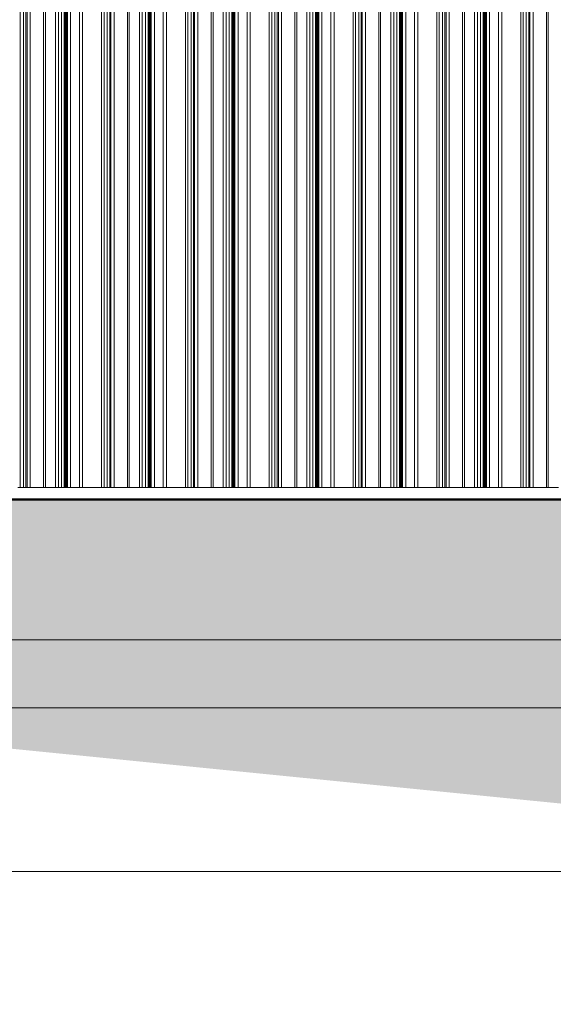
# Model space of a CAD drawing. Header units: metres. Extents: x -58265 to 590738, y -55036 to 35250.
# Tile 49 of 160: x 537402 to 539935, y -53083 to -48409. Entities that reach past the tile are written whole.
import ezdxf

# ---------------------------------------------------------------- set-up
doc = ezdxf.new("R2010")
doc.units = ezdxf.units.M
doc.header["$LTSCALE"] = 0.05
for name, color, linetype in [('Ansicht Süd_3_A_1_Fassaden', 7, 'Continuous'), ('Ansicht Süd_3_A_1_Schraffuren', 7, 'Continuous'), ('Ansicht Süd_3_A_1_Wände_Außen', 7, 'Continuous'), ('Ansicht Süd_3_A_4_Bemaßung_100', 7, 'Continuous')]:
    doc.layers.add(name, color=color, linetype=linetype)

msp = doc.modelspace()

# ---------------------------------------------------------------- hatches: boundary and pattern name
at = {"layer": 'Ansicht Süd_3_A_1_Schraffuren', "linetype": 'Continuous', "lineweight": 18}
msp.add_hatch(color=9, dxfattribs=at).paths.add_polyline_path([(514049.5, -50686.1), (514049.5, -51551.1), (522644.4, -52952.6), (535804.2, -51713.8), (549514.4, -53082.8), (561141.9, -51988), (569574.8, -52564.9), (581633.5, -51759.6), (586181.4, -52952.6), (590713.8, -51299.2), (590713.8, -50686.1)])

# ---------------------------------------------------------------- linework, layer by layer
at = {"layer": 'Ansicht Süd_3_A_1_Fassaden', "color": 253, "linetype": 'Continuous', "lineweight": 18}
for p, q in [((537404.8, -48648.9), (537404.8, -47048.9)), ((537419.8, -48648.9), (537419.8, -47048.9)), ((537431.4, -48648.9), (537431.4, -47048.9)), ((537436.7, -48648.9), (537436.7, -47048.9)), ((537451.8, -48648.9), (537451.8, -47048.9)), ((537515.2, -48648.9), (537515.2, -47048.9)), ((537524.1, -48648.9), (537524.1, -47048.9)), ((537572.2, -48648.9), (537572.2, -47048.9)), ((537586.2, -48648.9), (537586.2, -47048.9)), ((537600.8, -48648.9), (537600.8, -47048.9)), ((537613.3, -48648.9), (537613.3, -47048.9)), ((537616.3, -48648.9), (537616.3, -47048.9)), ((537618.1, -48648.9), (537618.1, -47048.9)), ((537622, -48648.9), (537622, -47048.9)), ((537623.8, -48648.9), (537623.8, -47048.9)), ((537628.3, -48648.9), (537628.3, -47048.9)), ((537643.5, -48648.9), (537643.5, -47048.9)), ((537685.5, -48648.9), (537685.5, -47048.9)), ((537700.8, -48648.9), (537700.8, -47048.9)), ((537791, -48648.9), (537791, -47048.9)), ((537802.6, -48648.9), (537802.6, -47048.9)), ((537817.6, -48648.9), (537817.6, -47048.9)), ((537829.3, -48648.9), (537829.3, -47048.9)), ((537834.5, -48648.9), (537834.5, -47048.9)), ((537849.6, -48648.9), (537849.6, -47048.9)), ((537913, -48648.9), (537913, -47048.9)), ((537921.9, -48648.9), (537921.9, -47048.9)), ((537970, -48648.9), (537970, -47048.9)), ((537984, -48648.9), (537984, -47048.9)), ((537998.6, -48648.9), (537998.6, -47048.9)), ((538011.1, -48648.9), (538011.1, -47048.9)), ((538014.2, -48648.9), (538014.2, -47048.9)), ((538015.9, -48648.9), (538015.9, -47048.9)), ((538019.9, -48648.9), (538019.9, -47048.9)), ((538021.6, -48648.9), (538021.6, -47048.9)), ((538026.1, -48648.9), (538026.1, -47048.9)), ((538041.4, -48648.9), (538041.4, -47048.9)), ((538083.4, -48648.9), (538083.4, -47048.9)), ((538098.6, -48648.9), (538098.6, -47048.9)), ((538188.8, -48648.9), (538188.8, -47048.9)), ((538200.4, -48648.9), (538200.4, -47048.9)), ((538215.5, -48648.9), (538215.5, -47048.9)), ((538227.1, -48648.9), (538227.1, -47048.9)), ((538232.4, -48648.9), (538232.4, -47048.9)), ((538247.4, -48648.9), (538247.4, -47048.9)), ((538310.9, -48648.9), (538310.9, -47048.9)), ((538319.7, -48648.9), (538319.7, -47048.9)), ((538367.8, -48648.9), (538367.8, -47048.9)), ((538381.9, -48648.9), (538381.9, -47048.9)), ((538396.4, -48648.9), (538396.4, -47048.9)), ((538409, -48648.9), (538409, -47048.9)), ((538412, -48648.9), (538412, -47048.9)), ((538413.8, -48648.9), (538413.8, -47048.9)), ((538417.7, -48648.9), (538417.7, -47048.9)), ((538419.4, -48648.9), (538419.4, -47048.9)), ((538424, -48648.9), (538424, -47048.9)), ((538439.2, -48648.9), (538439.2, -47048.9)), ((538481.2, -48648.9), (538481.2, -47048.9)), ((538496.5, -48648.9), (538496.5, -47048.9)), ((538586.7, -48648.9), (538586.7, -47048.9)), ((538598.3, -48648.9), (538598.3, -47048.9)), ((538613.3, -48648.9), (538613.3, -47048.9)), ((538624.9, -48648.9), (538624.9, -47048.9)), ((538630.2, -48648.9), (538630.2, -47048.9)), ((538645.3, -48648.9), (538645.3, -47048.9)), ((538708.7, -48648.9), (538708.7, -47048.9)), ((538717.6, -48648.9), (538717.6, -47048.9)), ((538765.7, -48648.9), (538765.7, -47048.9)), ((538779.7, -48648.9), (538779.7, -47048.9)), ((538794.3, -48648.9), (538794.3, -47048.9)), ((538806.8, -48648.9), (538806.8, -47048.9)), ((538809.8, -48648.9), (538809.8, -47048.9)), ((538811.6, -48648.9), (538811.6, -47048.9)), ((538815.5, -48648.9), (538815.5, -47048.9)), ((538817.3, -48648.9), (538817.3, -47048.9)), ((538821.8, -48648.9), (538821.8, -47048.9)), ((538837, -48648.9), (538837, -47048.9)), ((538879, -48648.9), (538879, -47048.9)), ((538894.3, -48648.9), (538894.3, -47048.9)), ((538984.5, -48648.9), (538984.5, -47048.9)), ((538996.1, -48648.9), (538996.1, -47048.9)), ((539011.1, -48648.9), (539011.1, -47048.9)), ((539022.7, -48648.9), (539022.7, -47048.9)), ((539028, -48648.9), (539028, -47048.9)), ((539043.1, -48648.9), (539043.1, -47048.9)), ((539106.5, -48648.9), (539106.5, -47048.9)), ((539115.4, -48648.9), (539115.4, -47048.9)), ((539163.5, -48648.9), (539163.5, -47048.9)), ((539177.5, -48648.9), (539177.5, -47048.9)), ((539192.1, -48648.9), (539192.1, -47048.9)), ((539204.6, -48648.9), (539204.6, -47048.9)), ((539207.7, -48648.9), (539207.7, -47048.9)), ((539209.4, -48648.9), (539209.4, -47048.9)), ((539213.4, -48648.9), (539213.4, -47048.9)), ((539215.1, -48648.9), (539215.1, -47048.9)), ((539219.6, -48648.9), (539219.6, -47048.9)), ((539234.9, -48648.9), (539234.9, -47048.9)), ((539276.9, -48648.9), (539276.9, -47048.9)), ((539292.1, -48648.9), (539292.1, -47048.9)), ((539382.3, -48648.9), (539382.3, -47048.9)), ((539393.9, -48648.9), (539393.9, -47048.9)), ((539409, -48648.9), (539409, -47048.9)), ((539420.6, -48648.9), (539420.6, -47048.9)), ((539425.9, -48648.9), (539425.9, -47048.9)), ((539440.9, -48648.9), (539440.9, -47048.9)), ((539504.4, -48648.9), (539504.4, -47048.9)), ((539513.2, -48648.9), (539513.2, -47048.9)), ((539561.3, -48648.9), (539561.3, -47048.9)), ((539575.4, -48648.9), (539575.4, -47048.9)), ((539589.9, -48648.9), (539589.9, -47048.9)), ((539602.5, -48648.9), (539602.5, -47048.9)), ((539605.5, -48648.9), (539605.5, -47048.9)), ((539607.3, -48648.9), (539607.3, -47048.9)), ((539611.2, -48648.9), (539611.2, -47048.9)), ((539612.9, -48648.9), (539612.9, -47048.9)), ((539617.5, -48648.9), (539617.5, -47048.9)), ((539632.7, -48648.9), (539632.7, -47048.9)), ((539674.7, -48648.9), (539674.7, -47048.9)), ((539690, -48648.9), (539690, -47048.9)), ((539780.2, -48648.9), (539780.2, -47048.9)), ((539791.8, -48648.9), (539791.8, -47048.9)), ((539806.8, -48648.9), (539806.8, -47048.9)), ((539818.4, -48648.9), (539818.4, -47048.9)), ((539823.7, -48648.9), (539823.7, -47048.9)), ((539838.8, -48648.9), (539838.8, -47048.9)), ((539902.2, -48648.9), (539902.2, -47048.9)), ((539911.1, -48648.9), (539911.1, -47048.9)), ((537404.8, -50248.9), (537404.8, -48648.9)), ((537419.8, -50248.9), (537419.8, -48648.9)), ((537431.4, -50248.9), (537431.4, -48648.9)), ((537436.7, -50248.9), (537436.7, -48648.9)), ((537451.8, -50248.9), (537451.8, -48648.9)), ((537515.2, -50248.9), (537515.2, -48648.9)), ((537524.1, -50248.9), (537524.1, -48648.9)), ((537572.2, -50248.9), (537572.2, -48648.9)), ((537586.2, -50248.9), (537586.2, -48648.9)), ((537600.8, -50248.9), (537600.8, -48648.9)), ((537613.3, -50248.9), (537613.3, -48648.9)), ((537613.3, -48648.9), (537616.3, -48648.9)), ((537616.3, -50248.9), (537616.3, -48648.9)), ((537618.1, -50248.9), (537618.1, -48648.9)), ((537622, -50248.9), (537622, -48648.9)), ((537623.8, -50248.9), (537623.8, -48648.9)), ((537628.3, -50248.9), (537628.3, -48648.9)), ((537643.5, -50248.9), (537643.5, -48648.9)), ((537685.5, -50248.9), (537685.5, -48648.9)), ((537700.8, -50248.9), (537700.8, -48648.9)), ((537791, -50248.9), (537791, -48648.9)), ((537802.6, -50248.9), (537802.6, -48648.9)), ((537817.6, -50248.9), (537817.6, -48648.9)), ((537829.3, -50248.9), (537829.3, -48648.9)), ((537834.5, -50248.9), (537834.5, -48648.9)), ((537849.6, -50248.9), (537849.6, -48648.9)), ((537913, -50248.9), (537913, -48648.9)), ((537921.9, -50248.9), (537921.9, -48648.9)), ((537970, -50248.9), (537970, -48648.9)), ((537984, -50248.9), (537984, -48648.9)), ((537998.6, -50248.9), (537998.6, -48648.9)), ((538011.1, -50248.9), (538011.1, -48648.9)), ((538011.1, -48648.9), (538014.2, -48648.9)), ((538014.2, -50248.9), (538014.2, -48648.9)), ((538015.9, -50248.9), (538015.9, -48648.9)), ((538019.9, -50248.9), (538019.9, -48648.9)), ((538021.6, -50248.9), (538021.6, -48648.9)), ((538026.1, -50248.9), (538026.1, -48648.9)), ((538041.4, -50248.9), (538041.4, -48648.9)), ((538083.4, -50248.9), (538083.4, -48648.9)), ((538098.6, -50248.9), (538098.6, -48648.9)), ((538188.8, -50248.9), (538188.8, -48648.9)), ((538200.4, -50248.9), (538200.4, -48648.9)), ((538215.5, -50248.9), (538215.5, -48648.9)), ((538227.1, -50248.9), (538227.1, -48648.9)), ((538232.4, -50248.9), (538232.4, -48648.9)), ((538247.4, -50248.9), (538247.4, -48648.9)), ((538310.9, -50248.9), (538310.9, -48648.9)), ((538319.7, -50248.9), (538319.7, -48648.9)), ((538367.8, -50248.9), (538367.8, -48648.9)), ((538381.9, -50248.9), (538381.9, -48648.9)), ((538396.4, -50248.9), (538396.4, -48648.9)), ((538409, -50248.9), (538409, -48648.9)), ((538409, -48648.9), (538412, -48648.9)), ((538412, -50248.9), (538412, -48648.9)), ((538413.8, -50248.9), (538413.8, -48648.9)), ((538417.7, -50248.9), (538417.7, -48648.9)), ((538419.4, -50248.9), (538419.4, -48648.9)), ((538424, -50248.9), (538424, -48648.9)), ((538439.2, -50248.9), (538439.2, -48648.9)), ((538481.2, -50248.9), (538481.2, -48648.9)), ((538496.5, -50248.9), (538496.5, -48648.9)), ((538586.7, -50248.9), (538586.7, -48648.9)), ((538598.3, -50248.9), (538598.3, -48648.9)), ((538613.3, -50248.9), (538613.3, -48648.9)), ((538624.9, -50248.9), (538624.9, -48648.9)), ((538630.2, -50248.9), (538630.2, -48648.9)), ((538645.3, -50248.9), (538645.3, -48648.9)), ((538708.7, -50248.9), (538708.7, -48648.9)), ((538717.6, -50248.9), (538717.6, -48648.9)), ((538765.7, -50248.9), (538765.7, -48648.9)), ((538779.7, -50248.9), (538779.7, -48648.9)), ((538794.3, -50248.9), (538794.3, -48648.9)), ((538806.8, -50248.9), (538806.8, -48648.9)), ((538806.8, -48648.9), (538809.8, -48648.9)), ((538809.8, -50248.9), (538809.8, -48648.9)), ((538811.6, -50248.9), (538811.6, -48648.9)), ((538815.5, -50248.9), (538815.5, -48648.9)), ((538817.3, -50248.9), (538817.3, -48648.9)), ((538821.8, -50248.9), (538821.8, -48648.9)), ((538837, -50248.9), (538837, -48648.9)), ((538879, -50248.9), (538879, -48648.9)), ((538894.3, -50248.9), (538894.3, -48648.9)), ((538984.5, -50248.9), (538984.5, -48648.9)), ((538996.1, -50248.9), (538996.1, -48648.9)), ((539011.1, -50248.9), (539011.1, -48648.9)), ((539022.7, -50248.9), (539022.7, -48648.9)), ((539028, -50248.9), (539028, -48648.9)), ((539043.1, -50248.9), (539043.1, -48648.9)), ((539106.5, -50248.9), (539106.5, -48648.9)), ((539115.4, -50248.9), (539115.4, -48648.9)), ((539163.5, -50248.9), (539163.5, -48648.9)), ((539177.5, -50248.9), (539177.5, -48648.9)), ((539192.1, -50248.9), (539192.1, -48648.9)), ((539204.6, -50248.9), (539204.6, -48648.9)), ((539204.6, -48648.9), (539207.7, -48648.9)), ((539207.7, -50248.9), (539207.7, -48648.9)), ((539209.4, -50248.9), (539209.4, -48648.9)), ((539213.4, -50248.9), (539213.4, -48648.9)), ((539215.1, -50248.9), (539215.1, -48648.9)), ((539219.6, -50248.9), (539219.6, -48648.9)), ((539234.9, -50248.9), (539234.9, -48648.9)), ((539276.9, -50248.9), (539276.9, -48648.9)), ((539292.1, -50248.9), (539292.1, -48648.9)), ((539382.3, -50248.9), (539382.3, -48648.9)), ((539393.9, -50248.9), (539393.9, -48648.9)), ((539409, -50248.9), (539409, -48648.9)), ((539420.6, -50248.9), (539420.6, -48648.9)), ((539425.9, -50248.9), (539425.9, -48648.9)), ((539440.9, -50248.9), (539440.9, -48648.9)), ((539504.4, -50248.9), (539504.4, -48648.9)), ((539513.2, -50248.9), (539513.2, -48648.9)), ((539561.3, -50248.9), (539561.3, -48648.9)), ((539575.4, -50248.9), (539575.4, -48648.9)), ((539589.9, -50248.9), (539589.9, -48648.9)), ((539602.5, -50248.9), (539602.5, -48648.9)), ((539602.5, -48648.9), (539605.5, -48648.9)), ((539605.5, -50248.9), (539605.5, -48648.9)), ((539607.3, -50248.9), (539607.3, -48648.9)), ((539611.2, -50248.9), (539611.2, -48648.9)), ((539612.9, -50248.9), (539612.9, -48648.9)), ((539617.5, -50248.9), (539617.5, -48648.9)), ((539632.7, -50248.9), (539632.7, -48648.9)), ((539674.7, -50248.9), (539674.7, -48648.9)), ((539690, -50248.9), (539690, -48648.9)), ((539780.2, -50248.9), (539780.2, -48648.9)), ((539791.8, -50248.9), (539791.8, -48648.9)), ((539806.8, -50248.9), (539806.8, -48648.9)), ((539818.4, -50248.9), (539818.4, -48648.9)), ((539823.7, -50248.9), (539823.7, -48648.9)), ((539838.8, -50248.9), (539838.8, -48648.9)), ((539902.2, -50248.9), (539902.2, -48648.9)), ((539911.1, -50248.9), (539911.1, -48648.9)), ((537404.8, -50628.9), (537404.8, -50248.9)), ((537419.8, -50628.9), (537419.8, -50248.9)), ((537431.4, -50628.9), (537431.4, -50248.9)), ((537436.7, -50628.9), (537436.7, -50248.9)), ((537451.8, -50628.9), (537451.8, -50248.9)), ((537515.2, -50628.9), (537515.2, -50248.9)), ((537524.1, -50628.9), (537524.1, -50248.9)), ((537572.2, -50628.9), (537572.2, -50248.9)), ((537586.2, -50628.9), (537586.2, -50248.9)), ((537600.8, -50628.9), (537600.8, -50248.9)), ((537613.3, -50628.9), (537613.3, -50248.9)), ((537613.3, -50248.9), (537616.3, -50248.9)), ((537616.3, -50628.9), (537616.3, -50248.9)), ((537618.1, -50628.9), (537618.1, -50248.9)), ((537622, -50628.9), (537622, -50248.9)), ((537623.8, -50628.9), (537623.8, -50248.9)), ((537628.3, -50628.9), (537628.3, -50248.9)), ((537643.5, -50628.9), (537643.5, -50248.9)), ((537685.5, -50628.9), (537685.5, -50248.9)), ((537700.8, -50628.9), (537700.8, -50248.9)), ((537791, -50628.9), (537791, -50248.9)), ((537802.6, -50628.9), (537802.6, -50248.9)), ((537817.6, -50628.9), (537817.6, -50248.9)), ((537829.3, -50628.9), (537829.3, -50248.9)), ((537834.5, -50628.9), (537834.5, -50248.9)), ((537849.6, -50628.9), (537849.6, -50248.9)), ((537913, -50628.9), (537913, -50248.9)), ((537921.9, -50628.9), (537921.9, -50248.9)), ((537970, -50628.9), (537970, -50248.9)), ((537984, -50628.9), (537984, -50248.9)), ((537998.6, -50628.9), (537998.6, -50248.9)), ((538011.1, -50628.9), (538011.1, -50248.9)), ((538011.1, -50248.9), (538014.2, -50248.9)), ((538014.2, -50628.9), (538014.2, -50248.9)), ((538015.9, -50628.9), (538015.9, -50248.9)), ((538019.9, -50628.9), (538019.9, -50248.9)), ((538021.6, -50628.9), (538021.6, -50248.9)), ((538026.1, -50628.9), (538026.1, -50248.9)), ((538041.4, -50628.9), (538041.4, -50248.9)), ((538083.4, -50628.9), (538083.4, -50248.9)), ((538098.6, -50628.9), (538098.6, -50248.9)), ((538188.8, -50628.9), (538188.8, -50248.9)), ((538200.4, -50628.9), (538200.4, -50248.9)), ((538215.5, -50628.9), (538215.5, -50248.9)), ((538227.1, -50628.9), (538227.1, -50248.9)), ((538232.4, -50628.9), (538232.4, -50248.9)), ((538247.4, -50628.9), (538247.4, -50248.9)), ((538310.9, -50628.9), (538310.9, -50248.9)), ((538319.7, -50628.9), (538319.7, -50248.9)), ((538367.8, -50628.9), (538367.8, -50248.9)), ((538381.9, -50628.9), (538381.9, -50248.9)), ((538396.4, -50628.9), (538396.4, -50248.9)), ((538409, -50628.9), (538409, -50248.9)), ((538409, -50248.9), (538412, -50248.9)), ((538412, -50628.9), (538412, -50248.9)), ((538413.8, -50628.9), (538413.8, -50248.9)), ((538417.7, -50628.9), (538417.7, -50248.9)), ((538419.4, -50628.9), (538419.4, -50248.9)), ((538424, -50628.9), (538424, -50248.9)), ((538439.2, -50628.9), (538439.2, -50248.9)), ((538481.2, -50628.9), (538481.2, -50248.9)), ((538496.5, -50628.9), (538496.5, -50248.9)), ((538586.7, -50628.9), (538586.7, -50248.9)), ((538598.3, -50628.9), (538598.3, -50248.9)), ((538613.3, -50628.9), (538613.3, -50248.9)), ((538624.9, -50628.9), (538624.9, -50248.9)), ((538630.2, -50628.9), (538630.2, -50248.9)), ((538645.3, -50628.9), (538645.3, -50248.9)), ((538708.7, -50628.9), (538708.7, -50248.9)), ((538717.6, -50628.9), (538717.6, -50248.9)), ((538765.7, -50628.9), (538765.7, -50248.9)), ((538779.7, -50628.9), (538779.7, -50248.9)), ((538794.3, -50628.9), (538794.3, -50248.9)), ((538806.8, -50628.9), (538806.8, -50248.9)), ((538806.8, -50248.9), (538809.8, -50248.9)), ((538809.8, -50628.9), (538809.8, -50248.9)), ((538811.6, -50628.9), (538811.6, -50248.9)), ((538815.5, -50628.9), (538815.5, -50248.9)), ((538817.3, -50628.9), (538817.3, -50248.9)), ((538821.8, -50628.9), (538821.8, -50248.9)), ((538837, -50628.9), (538837, -50248.9)), ((538879, -50628.9), (538879, -50248.9)), ((538894.3, -50628.9), (538894.3, -50248.9)), ((538984.5, -50628.9), (538984.5, -50248.9)), ((538996.1, -50628.9), (538996.1, -50248.9)), ((539011.1, -50628.9), (539011.1, -50248.9)), ((539022.7, -50628.9), (539022.7, -50248.9)), ((539028, -50628.9), (539028, -50248.9)), ((539043.1, -50628.9), (539043.1, -50248.9)), ((539106.5, -50628.9), (539106.5, -50248.9)), ((539115.4, -50628.9), (539115.4, -50248.9)), ((539163.5, -50628.9), (539163.5, -50248.9)), ((539177.5, -50628.9), (539177.5, -50248.9)), ((539192.1, -50628.9), (539192.1, -50248.9)), ((539204.6, -50628.9), (539204.6, -50248.9)), ((539204.6, -50248.9), (539207.7, -50248.9)), ((539207.7, -50628.9), (539207.7, -50248.9)), ((539209.4, -50628.9), (539209.4, -50248.9)), ((539213.4, -50628.9), (539213.4, -50248.9)), ((539215.1, -50628.9), (539215.1, -50248.9)), ((539219.6, -50628.9), (539219.6, -50248.9)), ((539234.9, -50628.9), (539234.9, -50248.9)), ((539276.9, -50628.9), (539276.9, -50248.9)), ((539292.1, -50628.9), (539292.1, -50248.9)), ((539382.3, -50628.9), (539382.3, -50248.9)), ((539393.9, -50628.9), (539393.9, -50248.9)), ((539409, -50628.9), (539409, -50248.9)), ((539420.6, -50628.9), (539420.6, -50248.9)), ((539425.9, -50628.9), (539425.9, -50248.9)), ((539440.9, -50628.9), (539440.9, -50248.9)), ((539504.4, -50628.9), (539504.4, -50248.9)), ((539513.2, -50628.9), (539513.2, -50248.9)), ((539561.3, -50628.9), (539561.3, -50248.9)), ((539575.4, -50628.9), (539575.4, -50248.9)), ((539589.9, -50628.9), (539589.9, -50248.9)), ((539602.5, -50628.9), (539602.5, -50248.9)), ((539602.5, -50248.9), (539605.5, -50248.9)), ((539605.5, -50628.9), (539605.5, -50248.9)), ((539607.3, -50628.9), (539607.3, -50248.9)), ((539611.2, -50628.9), (539611.2, -50248.9)), ((539612.9, -50628.9), (539612.9, -50248.9)), ((539617.5, -50628.9), (539617.5, -50248.9)), ((539632.7, -50628.9), (539632.7, -50248.9)), ((539674.7, -50628.9), (539674.7, -50248.9)), ((539690, -50628.9), (539690, -50248.9)), ((539780.2, -50628.9), (539780.2, -50248.9)), ((539791.8, -50628.9), (539791.8, -50248.9)), ((539806.8, -50628.9), (539806.8, -50248.9)), ((539818.4, -50628.9), (539818.4, -50248.9)), ((539823.7, -50628.9), (539823.7, -50248.9)), ((539838.8, -50628.9), (539838.8, -50248.9)), ((539902.2, -50628.9), (539902.2, -50248.9)), ((539911.1, -50628.9), (539911.1, -50248.9)), ((537393.2, -50628.9), (537404.8, -50628.9)), ((537404.8, -50628.9), (537419.8, -50628.9)), ((537419.8, -50628.9), (537431.4, -50628.9)), ((537431.4, -50628.9), (537436.7, -50628.9)), ((537436.7, -50628.9), (537451.8, -50628.9)), ((537451.8, -50628.9), (537515.2, -50628.9)), ((537515.2, -50628.9), (537524.1, -50628.9)), ((537524.1, -50628.9), (537572.2, -50628.9)), ((537572.2, -50628.9), (537586.2, -50628.9)), ((537586.2, -50628.9), (537600.8, -50628.9)), ((537600.8, -50628.9), (537613.3, -50628.9)), ((537613.3, -50628.9), (537616.3, -50628.9)), ((537616.3, -50628.9), (537618.1, -50628.9)), ((537618.1, -50628.9), (537622, -50628.9)), ((537622, -50628.9), (537623.8, -50628.9)), ((537623.8, -50628.9), (537628.3, -50628.9)), ((537628.3, -50628.9), (537643.5, -50628.9)), ((537643.5, -50628.9), (537685.5, -50628.9)), ((537685.5, -50628.9), (537700.8, -50628.9)), ((537700.8, -50628.9), (537791, -50628.9)), ((537791, -50628.9), (537802.6, -50628.9)), ((537802.6, -50628.9), (537817.6, -50628.9)), ((537817.6, -50628.9), (537829.3, -50628.9)), ((537829.3, -50628.9), (537834.5, -50628.9)), ((537834.5, -50628.9), (537849.6, -50628.9)), ((537849.6, -50628.9), (537913, -50628.9)), ((537913, -50628.9), (537921.9, -50628.9)), ((537921.9, -50628.9), (537970, -50628.9)), ((537970, -50628.9), (537984, -50628.9)), ((537984, -50628.9), (537998.6, -50628.9)), ((537998.6, -50628.9), (538011.1, -50628.9)), ((538011.1, -50628.9), (538014.2, -50628.9)), ((538014.2, -50628.9), (538015.9, -50628.9)), ((538015.9, -50628.9), (538019.9, -50628.9)), ((538019.9, -50628.9), (538021.6, -50628.9)), ((538021.6, -50628.9), (538026.1, -50628.9)), ((538026.1, -50628.9), (538041.4, -50628.9)), ((538041.4, -50628.9), (538083.4, -50628.9)), ((538083.4, -50628.9), (538098.6, -50628.9)), ((538098.6, -50628.9), (538188.8, -50628.9)), ((538188.8, -50628.9), (538200.4, -50628.9)), ((538200.4, -50628.9), (538215.5, -50628.9)), ((538215.5, -50628.9), (538227.1, -50628.9)), ((538227.1, -50628.9), (538232.4, -50628.9)), ((538232.4, -50628.9), (538247.4, -50628.9)), ((538247.4, -50628.9), (538310.9, -50628.9)), ((538310.9, -50628.9), (538319.7, -50628.9)), ((538319.7, -50628.9), (538367.8, -50628.9)), ((538367.8, -50628.9), (538381.9, -50628.9)), ((538381.9, -50628.9), (538396.4, -50628.9)), ((538396.4, -50628.9), (538409, -50628.9)), ((538409, -50628.9), (538412, -50628.9)), ((538412, -50628.9), (538413.8, -50628.9)), ((538413.8, -50628.9), (538417.7, -50628.9)), ((538417.7, -50628.9), (538419.4, -50628.9)), ((538419.4, -50628.9), (538424, -50628.9)), ((538424, -50628.9), (538439.2, -50628.9)), ((538439.2, -50628.9), (538481.2, -50628.9)), ((538481.2, -50628.9), (538496.5, -50628.9)), ((538496.5, -50628.9), (538586.7, -50628.9)), ((538586.7, -50628.9), (538598.3, -50628.9)), ((538598.3, -50628.9), (538613.3, -50628.9)), ((538613.3, -50628.9), (538624.9, -50628.9)), ((538624.9, -50628.9), (538630.2, -50628.9)), ((538630.2, -50628.9), (538645.3, -50628.9)), ((538645.3, -50628.9), (538708.7, -50628.9)), ((538708.7, -50628.9), (538717.6, -50628.9)), ((538717.6, -50628.9), (538765.7, -50628.9)), ((538765.7, -50628.9), (538779.7, -50628.9)), ((538779.7, -50628.9), (538794.3, -50628.9)), ((538794.3, -50628.9), (538806.8, -50628.9)), ((538806.8, -50628.9), (538809.8, -50628.9)), ((538809.8, -50628.9), (538811.6, -50628.9)), ((538811.6, -50628.9), (538815.5, -50628.9)), ((538815.5, -50628.9), (538817.3, -50628.9)), ((538817.3, -50628.9), (538821.8, -50628.9)), ((538821.8, -50628.9), (538837, -50628.9)), ((538837, -50628.9), (538879, -50628.9)), ((538879, -50628.9), (538894.3, -50628.9)), ((538894.3, -50628.9), (538984.5, -50628.9)), ((538984.5, -50628.9), (538996.1, -50628.9)), ((538996.1, -50628.9), (539011.1, -50628.9)), ((539011.1, -50628.9), (539022.7, -50628.9)), ((539022.7, -50628.9), (539028, -50628.9)), ((539028, -50628.9), (539043.1, -50628.9)), ((539043.1, -50628.9), (539106.5, -50628.9)), ((539106.5, -50628.9), (539115.4, -50628.9)), ((539115.4, -50628.9), (539163.5, -50628.9)), ((539163.5, -50628.9), (539177.5, -50628.9)), ((539177.5, -50628.9), (539192.1, -50628.9)), ((539192.1, -50628.9), (539204.6, -50628.9)), ((539204.6, -50628.9), (539207.7, -50628.9)), ((539207.7, -50628.9), (539209.4, -50628.9)), ((539209.4, -50628.9), (539213.4, -50628.9)), ((539213.4, -50628.9), (539215.1, -50628.9)), ((539215.1, -50628.9), (539219.6, -50628.9)), ((539219.6, -50628.9), (539234.9, -50628.9)), ((539234.9, -50628.9), (539276.9, -50628.9)), ((539276.9, -50628.9), (539292.1, -50628.9)), ((539292.1, -50628.9), (539382.3, -50628.9)), ((539382.3, -50628.9), (539393.9, -50628.9)), ((539393.9, -50628.9), (539409, -50628.9)), ((539409, -50628.9), (539420.6, -50628.9)), ((539420.6, -50628.9), (539425.9, -50628.9)), ((539425.9, -50628.9), (539440.9, -50628.9)), ((539440.9, -50628.9), (539504.4, -50628.9)), ((539504.4, -50628.9), (539513.2, -50628.9)), ((539513.2, -50628.9), (539561.3, -50628.9)), ((539561.3, -50628.9), (539575.4, -50628.9)), ((539575.4, -50628.9), (539589.9, -50628.9)), ((539589.9, -50628.9), (539602.5, -50628.9)), ((539602.5, -50628.9), (539605.5, -50628.9)), ((539605.5, -50628.9), (539607.3, -50628.9)), ((539607.3, -50628.9), (539611.2, -50628.9)), ((539611.2, -50628.9), (539612.9, -50628.9)), ((539612.9, -50628.9), (539617.5, -50628.9)), ((539617.5, -50628.9), (539632.7, -50628.9)), ((539632.7, -50628.9), (539674.7, -50628.9)), ((539674.7, -50628.9), (539690, -50628.9)), ((539690, -50628.9), (539780.2, -50628.9)), ((539780.2, -50628.9), (539791.8, -50628.9)), ((539791.8, -50628.9), (539806.8, -50628.9)), ((539806.8, -50628.9), (539818.4, -50628.9)), ((539818.4, -50628.9), (539823.7, -50628.9)), ((539823.7, -50628.9), (539838.8, -50628.9)), ((539838.8, -50628.9), (539902.2, -50628.9)), ((539902.2, -50628.9), (539911.1, -50628.9)), ((539911.1, -50628.9), (539959.2, -50628.9))]:
    msp.add_line(p, q, dxfattribs=at)
at = {"layer": 'Ansicht Süd_3_A_1_Fassaden', "color": 7, "linetype": 'Continuous', "lineweight": 50}
msp.add_line((590713.8, -50686.1), (514049.5, -50686.1), dxfattribs=at)
at = {"layer": 'Ansicht Süd_3_A_1_Wände_Außen', "color": 253, "linetype": 'Continuous', "lineweight": 18}
msp.add_line((518885.9, -51676.1), (542735.9, -51676.1), dxfattribs=at)
at = {"layer": 'Ansicht Süd_3_A_4_Bemaßung_100', "color": 7, "linetype": 'Continuous', "lineweight": 15}
for p, q in [((537060.9, -51353.2), (545660.9, -51353.2)), ((519860.9, -52452.1), (583560.9, -52452.1))]:
    msp.add_line(p, q, dxfattribs=at)

doc.saveas('drawing.dxf')
